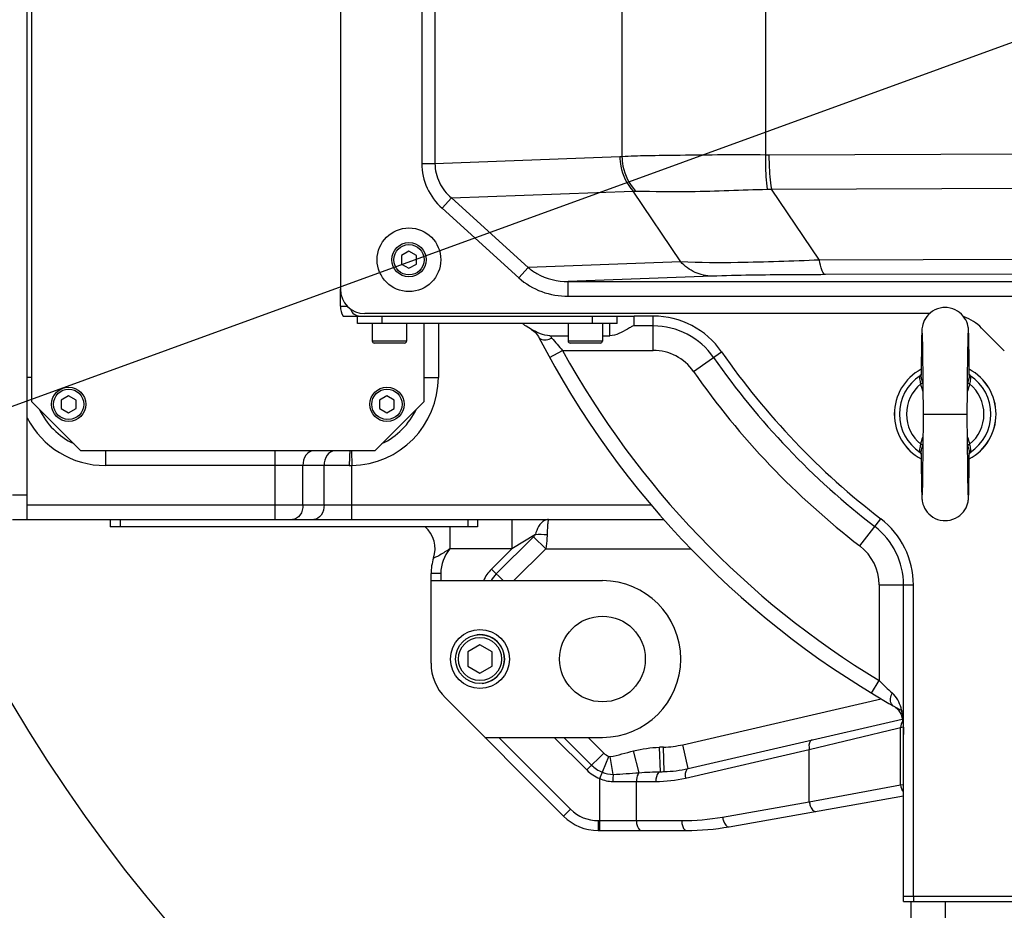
# Model space of a CAD drawing. Header units: millimetres. Extents: x 0 to 5945, y 0 to 4205.
# Tile 18 of 76: x 2822 to 3023, y 688 to 870. Entities that reach past the tile are written whole.
import ezdxf

# ---------------------------------------------------------------- set-up
doc = ezdxf.new("R2010")
doc.units = ezdxf.units.MM
doc.header["$LTSCALE"] = 326.975
doc.layers.get('0').update_dxf_attribs({"linetype": 'CONTINUOUS'})
for name, color, linetype in [('204101000019_DXF_DIMENSION', 7, 'CONTINUOUS'), ('204101000019DXF_CONTINUOUS_LINE', 7, 'CONTINUOUS'), ('304103000015DXF_CONTINUOUS_LINE', 7, 'CONTINUOUS'), ('304103000016DXF_CONTINUOUS_LINE', 7, 'CONTINUOUS'), ('304105000101DXF_CONTINUOUS_LINE', 7, 'CONTINUOUS'), ('304105000102DXF_CONTINUOUS_LINE', 7, 'CONTINUOUS'), ('304105000103DXF_CONTINUOUS_LINE', 7, 'CONTINUOUS'), ('304105000112DXF_CONTINUOUS_LINE', 7, 'CONTINUOUS'), ('304105000231DXF_CONTINUOUS_LINE', 7, 'CONTINUOUS'), ('304107000024DXF_CONTINUOUS_LINE', 7, 'CONTINUOUS'), ('304112000081DXF_CONTINUOUS_LINE', 7, 'CONTINUOUS'), ('501023000001DXF_CONTINUOUS_LINE', 7, 'CONTINUOUS'), ('501023000016DXF_CONTINUOUS_LINE', 7, 'CONTINUOUS'), ('501023000020DXF_CONTINUOUS_LINE', 7, 'CONTINUOUS'), ('501038000004DXF_CONTINUOUS_LINE', 7, 'CONTINUOUS'), ('504021000002DXF_CONTINUOUS_LINE', 7, 'CONTINUOUS'), ('604006000006DXF_CONTINUOUS_LINE', 7, 'CONTINUOUS')]:
    doc.layers.add(name, color=color, linetype=linetype)
doc.styles.get("Standard").update_dxf_attribs({"font": 'txt', "width": 0.7})
doc.dimstyles.new('DIMSTYLE_3', dxfattribs={"dimtxt": 17.5, "dimasz": 15, "dimexe": 1.5, "dimexo": 0, "dimgap": 1.75, "dimtad": 0, "dimtih": 1, "dimtoh": 1, "dimdec": 1, "dimdsep": 46, "dimtxsty": 'Standard', "dimblk": '_FILLED', "dimblk1": '_FILLED', "dimblk2": '_FILLED', "dimcen": 0.09, "dimclrt": 5, "dimazin": 2, "dimtp": 0.5, "dimtm": 0.5, "dimtfac": 1, "dimtdec": 4, "dimtofl": 0, "dimtmove": 0, "dimatfit": 3, "dimldrblk": '_FILLED', "dimfxl": 1, "dimtolj": 1, "dimarcsym": 0})

# ---------------------------------------------------------------- blocks, each defined once
blk = doc.blocks.new('*D23')
at = {"layer": '204101000019_DXF_DIMENSION', "color": 2, "linetype": 'Continuous', "transparency": 16777216}
for q in [(2788.6, 779.61), (3411.92, 889.52)]:
    blk.add_line((3090.57, 889.52), q, dxfattribs=at)
for start, end in [(290.053, 360), (200, 280.8725)]:
    blk.add_arc((3090.57, 889.52), 313.85, start, end, dxfattribs=at)
for points in [[(3405.81, 874.48), (3404.42, 889.52), (3402.32, 874.57)], [(2802.74, 768.85), (2795.65, 782.18), (2799.48, 767.57)]]:
    blk.add_solid(points, dxfattribs=at)
blk = doc.blocks.new('_FILLED')
at = {"color": 0, "linetype": 'ByBlock'}
blk.add_solid([(0, 0), (-1, 0.117), (-1, -0.117)], dxfattribs=at)

msp = doc.modelspace()

# ---------------------------------------------------------------- linework, layer by layer
at = {"layer": '204101000019DXF_CONTINUOUS_LINE', "color": 2, "linetype": 'Continuous'}
msp.add_line((3090.571, 889.52), (1736.789, 396.783), dxfattribs=at)
msp.add_circle((3090.571, 889.52), 390, dxfattribs=at)
at = {"layer": '304103000015DXF_CONTINUOUS_LINE', "color": 7, "linetype": 'Continuous'}
for p, q in [((2823.071, 768.02), (2823.071, 1011.02)), ((2823.071, 768.02), (2953.088, 768.02)), ((2905.571, 738.662), (2905.571, 756.947)), ((2905.571, 755.52), (2940.571, 755.52)), ((2908.5, 731.591), (2932.642, 707.449)), ((2958.107, 717.161), (3001.811, 727.251)), ((2916.571, 723.52), (2940.571, 723.52)), ((2966.448, 705.28), (3002.071, 711.561)), ((2939.714, 704.52), (2957.765, 704.52))]:
    msp.add_line(p, q, dxfattribs=at)
at = {"layer": '304103000015DXF_CONTINUOUS_LINE', "color": 9, "linetype": 'Continuous'}
for p, q in [((2907.071, 808.02), (2907.071, 797.02)), ((2824.071, 797.021), (2823.071, 797.021)), ((2904.071, 797.02), (2907.071, 797.02)), ((2839.071, 782.02), (2839.071, 779.02)), ((2873.758, 768.02), (2873.758, 782.02)), ((2889.333, 782.022), (2889.385, 779.023)), ((2888.883, 779.02), (2839.071, 779.02)), ((2879.415, 771.02), (2879.415, 779.02)), ((2883.728, 771.02), (2883.728, 779.02)), ((2889.385, 768.02), (2889.385, 779.023)), ((2823.071, 771.02), (2950.615, 771.02)), ((2909.386, 766.52), (2909.386, 762.02)), ((2922.059, 768.02), (2922.059, 762.02)), ((2926.513, 764.494), (2918.904, 756.886)), ((2926.877, 764.911), (2922.059, 762.02)), ((2926.513, 764.494), (2928.987, 762.02)), ((2922.059, 762.02), (2909.386, 762.02)), ((2922.059, 762.02), (2917.915, 757.875)), ((2928.988, 762.02), (2922.487, 755.52)), ((2928.988, 762.02), (2958.663, 762.02)), ((2907.571, 756.947), (2905.571, 756.947)), ((2907.571, 756.947), (2907.571, 755.52)), ((2917.915, 757.875), (2920.27, 755.52)), ((2956.982, 722.033), (2997.487, 731.384)), ((2982.825, 721.046), (3000.887, 725.424)), ((3000.887, 725.424), (3001.462, 725.564)), ((3001.462, 725.564), (3002.011, 725.69)), ((3001.462, 713.825), (3001.462, 725.564)), ((2919.4, 723.52), (2934.057, 708.863)), ((2930.714, 723.52), (2937.37, 716.863)), ((2932.693, 723.52), (2938.36, 717.853)), ((2937.642, 723.52), (2940.834, 720.327)), ((2958.107, 717.161), (2956.982, 722.033)), ((2937.37, 716.863), (2940.834, 720.327)), ((2948.067, 716.307), (2946.944, 720.775)), ((2952.412, 716.515), (2952.233, 721.502)), ((2953.176, 716.53), (2953.038, 721.528)), ((2957.557, 715.212), (2982.825, 721.046)), ((2982.825, 710.375), (2982.825, 721.046)), ((2940.016, 715.108), (2941.861, 719.647)), ((2942.784, 715.974), (2942.175, 719.608)), ((2940.016, 704.52), (2940.016, 715.108)), ((2942.673, 714.52), (2951.483, 714.52)), ((2947.516, 706.52), (2947.516, 714.52)), ((2982.825, 710.375), (3001.462, 713.825)), ((3001.462, 713.825), (3002.071, 713.933)), ((2965.101, 707.249), (2982.825, 710.375)), ((2934.057, 708.863), (2932.642, 707.449)), ((2939.714, 706.52), (2939.714, 704.52)), ((2939.714, 706.52), (2956.765, 706.52))]:
    msp.add_line(p, q, dxfattribs=at)
msp.add_lwpolyline([(2941.861, 719.647), (2941.962, 719.615), (2942.061, 719.601), (2942.175, 719.608)], dxfattribs=at)
at = {"layer": '304103000015DXF_CONTINUOUS_LINE', "color": 7, "linetype": 'Continuous'}
msp.add_circle((2940.571, 739.52), 8.75, dxfattribs=at)
at = {"layer": '304103000015DXF_CONTINUOUS_LINE', "color": 9, "linetype": 'Continuous'}
for centre, radius, start, end in [((2889.071, 797.02), 18, 270.99862, 360), ((2839.071, 797.02), 18, 207.26366, 270), ((2888.883, 825.09), 46.07, 269.99995, 270.6242), ((2915.571, 756.947), 8, 140.63939, 180), ((2923.571, 752.219), 8, 135, 155.62611), ((2923.571, 752.219), 6.6, 135, 149.98627), ((2952.483, 741.52), 20, 271.58907, 283), ((2943.027, 722.52), 3.101, 225, 247.90921), ((2955.796, 621.871), 99.695, 91.58575, 92.04817), ((2943.027, 722.52), 6.6, 225, 247.89071), ((2943.027, 722.52), 8, 225, 247.89141), ((2951.927, 761.615), 45.102, 270.61614, 271.58762), ((2951.473, 741.607), 27.086, 270.02083, 282.97917), ((2939.714, 714.52), 8, 225, 270), ((2956.758, 754.611), 48.091, 270.00949, 279.99051)]:
    msp.add_arc(centre, radius, start, end, dxfattribs=at)
at = {"layer": '304103000015DXF_CONTINUOUS_LINE', "color": 7, "linetype": 'Continuous'}
for centre, radius, start, end in [((2839.071, 797.02), 15, 205.57201, 244.42831), ((2889.071, 797.02), 15, 295.57201, 334.42831), ((2900.397, 762.02), 6, 341.51195, 49.1879), ((2915.571, 756.947), 10, 161.51239, 180), ((2940.571, 739.52), 16, 270, 90), ((2915.571, 738.662), 10, 180, 225), ((2952.483, 741.52), 25, 271.58907, 282.99999), ((2939.714, 714.52), 10, 225, 270), ((2957.765, 754.52), 50, 270, 280)]:
    msp.add_arc(centre, radius, start, end, dxfattribs=at)
at = {"layer": '304103000015DXF_CONTINUOUS_LINE', "color": 9, "linetype": 'Continuous'}
for points, knots in [([(2881.536, 782.02), (2880.956, 782.02), (2879.695, 781.127), (2879.415, 779.757), (2879.415, 779.02)], [0, 0, 0, 0, 0.4402325, 1, 1, 1, 1]), ([(2885.85, 782.02), (2885.27, 782.02), (2884.009, 781.127), (2883.728, 779.757), (2883.728, 779.02)], [0, 0, 0, 0, 0.4402325, 1, 1, 1, 1]), ([(2888.999, 781.792), (2888.977, 781.642), (2888.896, 780.719), (2888.883, 779.793), (2888.883, 779.02)], [0, 0, 0, 0, 0.164047, 1, 1, 1, 1]), ([(2889.071, 782.02), (2889.049, 782.02), (2889.022, 781.911), (2889.008, 781.849), (2888.999, 781.792)], [0, 0, 0, 0, 0.2821273, 1, 1, 1, 1]), ([(2879.415, 771.02), (2879.415, 770.283), (2879.134, 768.913), (2877.873, 768.02), (2877.293, 768.02)], [0, 0, 0, 0, 0.5597675, 1, 1, 1, 1]), ([(2883.728, 771.02), (2883.728, 770.283), (2883.448, 768.913), (2882.186, 768.02), (2881.607, 768.02)], [0, 0, 0, 0, 0.5597675, 1, 1, 1, 1]), ([(2929.543, 768.02), (2929.272, 768.019), (2927.852, 767.567), (2927.197, 766.017), (2926.877, 764.911)], [0, 0, 0, 0, 0.1900484, 1, 1, 1, 1]), ([(2929.543, 768.02), (2929.467, 768.018), (2929.472, 767.594), (2929.36, 767.114), (2929.333, 766.076), (2929.298, 765.34), (2929.286, 764.911)], [0, 0, 0, 0, 0.0721955, 0.2724335, 0.5890124, 1, 1, 1, 1]), ([(2929.286, 764.911), (2929.28, 764.683), (2929.231, 763.714), (2929.108, 762.751), (2928.987, 762.02)], [0, 0, 0, 0, 0.2359124, 1, 1, 1, 1]), ([(2909.386, 762.02), (2908.728, 761.582), (2907.894, 761.005), (2906.611, 760.298), (2906.333, 760.247), (2906.067, 760.085), (2906.087, 760.118)], [0, 0, 0, 0, 0.6213105, 0.8854156, 0.96961, 1, 1, 1, 1]), ([(2983.375, 722.995), (2983.254, 722.967), (2982.654, 722.49), (2982.725, 721.623), (2982.825, 721.046)], [0, 0, 0, 0, 0.175089, 1, 1, 1, 1]), ([(2942.784, 715.974), (2942.765, 715.872), (2942.694, 715.391), (2942.673, 714.903), (2942.673, 714.52)], [0, 0, 0, 0, 0.2131351, 1, 1, 1, 1]), ([(2948.067, 716.307), (2947.976, 716.216), (2947.617, 715.686), (2947.516, 715.023), (2947.516, 714.52)], [0, 0, 0, 0, 0.2036955, 1, 1, 1, 1]), ([(2952.412, 716.515), (2952.277, 716.496), (2951.589, 716.053), (2951.483, 715.151), (2951.483, 714.52)], [0, 0, 0, 0, 0.1772925, 1, 1, 1, 1]), ([(2958.107, 717.161), (2957.985, 717.133), (2957.386, 716.656), (2957.457, 715.79), (2957.557, 715.212)], [0, 0, 0, 0, 0.175089, 1, 1, 1, 1]), ([(2982.825, 710.375), (2982.861, 710.104), (2983.017, 709.364), (2983.631, 708.31), (2984.172, 708.405)], [0, 0, 0, 0, 0.331807, 1, 1, 1, 1]), ([(2947.516, 706.52), (2947.516, 706.264), (2947.566, 705.552), (2948.002, 704.52), (2948.516, 704.52)], [0, 0, 0, 0, 0.3327926, 1, 1, 1, 1]), ([(2956.765, 706.52), (2956.765, 706.264), (2956.816, 705.552), (2957.251, 704.52), (2957.765, 704.52)], [0, 0, 0, 0, 0.3327926, 1, 1, 1, 1]), ([(2965.101, 707.249), (2965.136, 706.979), (2965.293, 706.239), (2965.907, 705.184), (2966.448, 705.28)], [0, 0, 0, 0, 0.331807, 1, 1, 1, 1])]:
    msp.add_open_spline(points, degree=3, knots=knots, dxfattribs=at)
for points in [[(2926.877, 764.911), (2926.776, 764.757), (2926.645, 764.623), (2926.51, 764.498)], [(2926.877, 764.911), (2927.672, 765.026), (2928.489, 765.012), (2929.286, 764.911)], [(3001.875, 726.822), (3001.605, 726.472), (3001.455, 726.005), (3001.462, 725.564)], [(2942.175, 719.608), (2943.789, 719.879), (2945.357, 720.376), (2946.944, 720.775)], [(2946.944, 720.775), (2948.67, 721.208), (2950.455, 721.439), (2952.233, 721.502)], [(2940.543, 716.405), (2941.248, 716.119), (2942.023, 715.968), (2942.784, 715.974)], [(2942.784, 715.974), (2944.547, 716.042), (2946.308, 716.173), (2948.067, 716.307)], [(2948.067, 716.307), (2949.512, 716.433), (2950.962, 716.497), (2952.412, 716.515)], [(2940.016, 715.108), (2940.84, 714.729), (2941.766, 714.52), (2942.673, 714.52)], [(3001.462, 713.825), (3001.468, 713.312), (3001.692, 712.769), (3002.053, 712.405)]]:
    msp.add_open_spline(points, degree=3, dxfattribs=at)
at = {"layer": '304103000016DXF_CONTINUOUS_LINE', "color": 7, "linetype": 'Continuous'}
for p, q in [((2887.071, 811.52), (2887.071, 815.02)), ((2887.607, 809.52), (2947.071, 809.52)), ((2947.071, 807.52), (2947.071, 809.52)), ((2926.093, 806.816), (2924.982, 807.49)), ((2950.961, 807.52), (2947.071, 807.52)), ((2927.601, 805.182), (2927.599, 805.185)), ((2929.82, 805.52), (2933.571, 805.52)), ((2940.571, 805.52), (2942.071, 805.52)), ((3002.071, 691.02), (3002.071, 754.658)), ((2999.906, 729.983), (2999.905, 729.984)), ((3036.929, 691.02), (3002.071, 691.02))]:
    msp.add_line(p, q, dxfattribs=at)
at = {"layer": '304103000016DXF_CONTINUOUS_LINE', "color": 9, "linetype": 'Continuous'}
for p, q in [((2887.071, 811.52), (2888.587, 811.52)), ((2950.961, 809.52), (2947.071, 809.52)), ((2950.961, 802.52), (2950.961, 809.52)), ((2942.071, 805.52), (2942.071, 808.02)), ((2929.793, 801.074), (2932.422, 802.52)), ((2932.422, 802.52), (2950.961, 802.52)), ((2959.174, 798.226), (2964.922, 802.22)), ((2993.16, 762.591), (2997.421, 768.144)), ((2997.071, 754.658), (2997.072, 735.124)), ((2997.071, 754.658), (3004.071, 754.658)), ((3004.071, 691.02), (3004.071, 754.658)), ((2995.517, 732.558), (2997.071, 735.125))]:
    msp.add_line(p, q, dxfattribs=at)
at = {"layer": '304103000016DXF_CONTINUOUS_LINE', "color": 7, "linetype": 'Continuous'}
for points in [[(2926.093, 806.816), (2926.86, 806.235), (2927.504, 805.361), (2927.599, 805.185)], [(2999.906, 729.984), (3000.193, 729.808), (3001.008, 729.098), (3001.548, 728.205), (3001.901, 726.926), (3002.056, 725.182), (3002.071, 724.121)]]:
    msp.add_lwpolyline(points, dxfattribs=at)
for centre, radius, start, end in [((2891.071, 811.52), 4, 180, 210), ((2918.384, 797.708), 11.799, 56.00311, 61.1479), ((2950.961, 792.52), 15, 34.79126, 90), ((3090.571, 889.52), 183.5, 207.36177, 241.15405), ((3090.571, 889.52), 155, 214.79126, 232.49551), ((2987.071, 754.658), 15, 0, 52.49551)]:
    msp.add_arc(centre, radius, start, end, dxfattribs=at)
at = {"layer": '304103000016DXF_CONTINUOUS_LINE', "color": 9, "linetype": 'Continuous'}
for centre, radius, start, end in [((2891.071, 811.52), 2, 196.30432, 269.9659), ((2950.961, 792.52), 17, 34.79126, 90), ((2926.225, 801.7), 5.245, 39.62906, 46.73931), ((3014.961, 875.191), 109.971, 219.63171, 221.36201), ((3090.571, 889.52), 180.5, 208.81564, 238.80151), ((2950.961, 792.52), 10, 34.79126, 90), ((3090.571, 889.52), 153, 214.79126, 232.49551), ((3090.571, 889.52), 160, 214.79126, 232.49551), ((2987.071, 754.658), 17, 0, 52.49551), ((2987.071, 754.658), 10, 0, 52.49551), ((3078.105, 818.735), 116.435, 225.89661, 227.71731)]:
    msp.add_arc(centre, radius, start, end, dxfattribs=at)
at = {"layer": '304103000016DXF_CONTINUOUS_LINE', "color": 7, "linetype": 'Continuous'}
for points in [[(2929.82, 805.52), (2928.505, 805.52), (2927.247, 806.184), (2926.093, 806.816)], [(2946.97, 807.52), (2946.794, 807.52), (2946.632, 807.412), (2946.476, 807.33)]]:
    msp.add_open_spline(points, degree=3, dxfattribs=at)
msp.add_open_spline([(2946.476, 807.33), (2946.206, 807.188), (2944.855, 806.374), (2943.357, 805.52), (2942.071, 805.52)], degree=3, knots=[0, 0, 0, 0, 0.1917381, 1, 1, 1, 1], dxfattribs=at)
at = {"layer": '304103000016DXF_CONTINUOUS_LINE', "color": 9, "linetype": 'Continuous'}
for points, knots in [([(2927.601, 805.182), (2927.675, 805.039), (2928.467, 804.426), (2929.545, 804.768), (2930.265, 805.046)], [0, 0, 0, 0, 0.1725022, 1, 1, 1, 1]), ([(2999.905, 729.984), (2999.763, 730.065), (2999.165, 730.836), (2999.489, 731.897), (2999.769, 732.592)], [0, 0, 0, 0, 0.1794951, 1, 1, 1, 1]), ([(3002.071, 724.111), (3002.071, 724.585), (3002.056, 726.4), (3001.918, 728.242), (3001.552, 729.536)], [0, 0, 0, 0, 0.2606513, 1, 1, 1, 1])]:
    msp.add_open_spline(points, degree=3, knots=knots, dxfattribs=at)
msp.add_open_spline([(3001.552, 729.536), (3001.231, 730.671), (3000.641, 731.798), (2999.769, 732.592)], degree=3, dxfattribs=at)
at = {"layer": '304105000101DXF_CONTINUOUS_LINE', "color": 7, "linetype": 'Continuous'}
for p, q in [((3061.658, 691.02), (3002.071, 691.02)), ((3002.071, 690.02), (3002.071, 691.02)), ((3002.071, 690.02), (3180.525, 690.02))]:
    msp.add_line(p, q, dxfattribs=at)
at = {"layer": '304105000101DXF_CONTINUOUS_LINE', "color": 9, "linetype": 'Continuous'}
msp.add_line((3004.071, 691.02), (3004.071, 690.02), dxfattribs=at)
at = {"layer": '304105000102DXF_CONTINUOUS_LINE', "color": 7, "linetype": 'Continuous'}
msp.add_circle((2901.071, 821.02), 6.5, dxfattribs=at)
at = {"layer": '304105000103DXF_CONTINUOUS_LINE', "color": 7, "linetype": 'Continuous'}
for p, q in [((2823.071, 773.02), (2823.071, 788.774)), ((2820.071, 773.02), (2823.071, 773.02)), ((2820.071, 768.02), (2823.071, 768.02))]:
    msp.add_line(p, q, dxfattribs=at)
at = {"layer": '304105000112DXF_CONTINUOUS_LINE', "color": 7, "linetype": 'Continuous'}
for p, q in [((2824.071, 792.02), (2824.071, 987.02)), ((2904.071, 808.02), (2904.071, 792.02)), ((2834.071, 782.02), (2824.071, 792.02)), ((2904.071, 792.02), (2894.071, 782.02)), ((2894.071, 782.02), (2834.071, 782.02))]:
    msp.add_line(p, q, dxfattribs=at)
at = {"layer": '304105000231DXF_CONTINUOUS_LINE', "color": 7, "linetype": 'Continuous'}
for p, q in [((2890.571, 808.02), (2890.571, 809.52)), ((2895.571, 808.02), (2895.571, 809.52)), ((2938.571, 808.02), (2938.571, 809.52)), ((2943.571, 808.02), (2943.571, 809.52)), ((2943.571, 808.02), (2890.571, 808.02))]:
    msp.add_line(p, q, dxfattribs=at)
at = {"layer": '304107000024DXF_CONTINUOUS_LINE', "color": 7, "linetype": 'Continuous'}
for p, q in [((2887.071, 964.7), (2887.071, 815.02)), ((3007.37, 810.02), (2892.071, 810.02)), ((3022.642, 802.449), (3018, 807.091))]:
    msp.add_line(p, q, dxfattribs=at)
at = {"layer": '304107000024DXF_CONTINUOUS_LINE', "color": 9, "linetype": 'Continuous'}
for p, q in [((2903.66, 941.366), (2903.66, 840.674)), ((2906.379, 941.366), (2906.379, 840.674)), ((2944.555, 939.925), (2944.555, 842.116)), ((2973.863, 939.569), (2973.863, 842.471)), ((2974.576, 842.466), (3031.348, 842.641)), ((2903.66, 840.674), (2906.379, 840.674)), ((2906.379, 840.674), (2944.147, 842.088)), ((2909.74, 833.655), (2946.825, 835.044)), ((2956.566, 820.626), (2946.825, 835.044)), ((2975.095, 835.456), (3033.874, 835.637)), ((2984.882, 820.971), (2975.095, 835.456)), ((2907.824, 831.542), (2909.74, 833.655)), ((2909.74, 833.655), (2925.401, 819.46)), ((2907.824, 831.542), (2923.485, 817.346)), ((2956.566, 820.626), (2925.401, 819.46)), ((3056.409, 821.19), (2984.882, 820.971)), ((2923.485, 817.346), (2925.401, 819.46)), ((2933.559, 813.572), (2933.559, 816.572)), ((2962.951, 817.672), (2933.56, 816.572)), ((2933.56, 816.572), (3036.879, 816.572)), ((3062.524, 818.218), (2986.099, 817.983)), ((2933.559, 813.572), (3036.879, 813.572))]:
    msp.add_line(p, q, dxfattribs=at)
for centre, radius, start, end in [((2943.9, 848.66), 6.577, 272.15279, 275.71781), ((2974.469, 877.313), 34.847, 269.00344, 270.17519), ((2947.423, 844.99), 9.964, 266.55791, 269.63434), ((2973.052, 879.367), 43.959, 271.55948, 272.66408)]:
    msp.add_arc(centre, radius, start, end, dxfattribs=at)
at = {"layer": '304107000024DXF_CONTINUOUS_LINE', "color": 7, "linetype": 'Continuous'}
for centre, radius, start, end in [((2892.071, 815.02), 5, 180, 270), ((3010.929, 800.02), 10, 45, 69.46456)]:
    msp.add_arc(centre, radius, start, end, dxfattribs=at)
at = {"layer": '304107000024DXF_CONTINUOUS_LINE', "color": 9, "linetype": 'Continuous'}
for points, knots in [([(2944.555, 842.116), (2946.237, 842.242), (2950.208, 842.328), (2959.976, 842.45), (2968.062, 842.547), (2973.863, 842.471)], [0, 0, 0, 0, 0.1726235, 0.4061713, 1, 1, 1, 1]), ([(2903.66, 840.674), (2903.66, 838.965), (2904.432, 835.504), (2906.556, 832.691), (2907.824, 831.542)], [0, 0, 0, 0, 0.4997258, 1, 1, 1, 1]), ([(2906.379, 840.674), (2906.376, 839.346), (2907.016, 836.655), (2908.733, 834.521), (2909.74, 833.655)], [0, 0, 0, 0, 0.4999657, 1, 1, 1, 1]), ([(2944.147, 842.088), (2944.151, 841.438), (2944.387, 838.902), (2945.554, 836.446), (2946.825, 835.044)], [0, 0, 0, 0, 0.2555883, 1, 1, 1, 1]), ([(2944.556, 842.116), (2944.568, 841.46), (2944.837, 838.896), (2946.053, 836.428), (2947.36, 835.026)], [0, 0, 0, 0, 0.2550322, 1, 1, 1, 1]), ([(2973.862, 842.471), (2973.851, 841.824), (2973.854, 839.471), (2973.985, 837.111), (2974.248, 835.425)], [0, 0, 0, 0, 0.275015, 1, 1, 1, 1]), ([(2974.576, 842.466), (2974.578, 841.823), (2974.627, 839.48), (2974.804, 837.132), (2975.095, 835.456)], [0, 0, 0, 0, 0.2743667, 1, 1, 1, 1]), ([(2947.36, 835.026), (2951.089, 835.002), (2960.056, 834.851), (2969.014, 835.282), (2974.248, 835.425)], [0, 0, 0, 0, 0.416008, 1, 1, 1, 1]), ([(2984.882, 820.971), (2979.343, 820.713), (2969.909, 820.394), (2960.456, 820.392), (2956.566, 820.626)], [0, 0, 0, 0, 0.5872237, 1, 1, 1, 1]), ([(2962.951, 817.672), (2961.771, 817.681), (2959.353, 818.235), (2957.383, 819.725), (2956.566, 820.626)], [0, 0, 0, 0, 0.4924388, 1, 1, 1, 1]), ([(2986.099, 817.983), (2985.753, 818.017), (2985.205, 819.295), (2985.01, 820.232), (2984.882, 820.971)], [0, 0, 0, 0, 0.3168215, 1, 1, 1, 1]), ([(2925.401, 819.46), (2925.959, 818.98), (2928.364, 817.3), (2931.375, 816.567), (2933.56, 816.572)], [0, 0, 0, 0, 0.252028, 1, 1, 1, 1]), ([(2923.485, 817.346), (2924.835, 816.122), (2928.058, 814.207), (2931.735, 813.572), (2933.559, 813.572)], [0, 0, 0, 0, 0.4996963, 1, 1, 1, 1]), ([(2986.099, 817.983), (2983.673, 817.975), (2975.957, 817.93), (2968.238, 817.87), (2962.951, 817.672)], [0, 0, 0, 0, 0.3144292, 1, 1, 1, 1])]:
    msp.add_open_spline(points, degree=3, knots=knots, dxfattribs=at)
at = {"layer": '304112000081DXF_CONTINUOUS_LINE', "color": 7, "linetype": 'Continuous'}
for p, q in [((2840.071, 768.02), (2840.071, 766.52)), ((2915.071, 766.52), (2840.071, 766.52)), ((2915.071, 768.02), (2915.071, 766.52))]:
    msp.add_line(p, q, dxfattribs=at)
at = {"layer": '304112000081DXF_CONTINUOUS_LINE', "color": 9, "linetype": 'Continuous'}
for p, q in [((2842.071, 768.02), (2842.071, 766.52)), ((2913.071, 768.02), (2913.071, 766.52))]:
    msp.add_line(p, q, dxfattribs=at)
at = {"layer": '501023000001DXF_CONTINUOUS_LINE', "color": 7, "linetype": 'Continuous'}
for p, q in [((2915.571, 742.407), (2913.071, 740.964)), ((2918.071, 740.964), (2915.571, 742.407)), ((2913.071, 740.964), (2913.071, 738.077)), ((2918.071, 738.077), (2918.071, 740.964)), ((2913.071, 738.077), (2915.571, 736.633)), ((2915.571, 736.633), (2918.071, 738.077))]:
    msp.add_line(p, q, dxfattribs=at)
msp.add_circle((2915.571, 739.52), 5, dxfattribs=at)
at = {"layer": '501023000001DXF_CONTINUOUS_LINE', "color": 9, "linetype": 'Continuous'}
msp.add_circle((2915.571, 739.52), 4.4, dxfattribs=at)
at = {"layer": '501023000016DXF_CONTINUOUS_LINE', "color": 7, "linetype": 'Continuous'}
for p, q in [((2901.071, 822.752), (2899.571, 821.886)), ((2902.571, 821.886), (2901.071, 822.752)), ((2899.571, 821.886), (2899.571, 820.154)), ((2902.571, 820.154), (2902.571, 821.886)), ((2899.571, 820.154), (2901.071, 819.288)), ((2901.071, 819.288), (2902.571, 820.154)), ((2893.571, 808.02), (2893.571, 804.42)), ((2900.571, 808.02), (2900.571, 804.42)), ((2933.571, 808.02), (2933.571, 804.42)), ((2940.571, 808.02), (2940.571, 804.42)), ((2900.171, 804.02), (2893.971, 804.02)), ((2940.171, 804.02), (2933.971, 804.02)), ((2831.571, 793.252), (2830.071, 792.386)), ((2830.071, 792.386), (2830.071, 790.654)), ((2833.071, 792.386), (2831.571, 793.252)), ((2833.071, 790.654), (2833.071, 792.386)), ((2896.571, 793.252), (2895.071, 792.386)), ((2895.071, 792.386), (2895.071, 790.654)), ((2898.071, 792.386), (2896.571, 793.252)), ((2898.071, 790.654), (2898.071, 792.386)), ((2830.071, 790.654), (2831.571, 789.788)), ((2831.571, 789.788), (2833.071, 790.654)), ((2895.071, 790.654), (2896.571, 789.788)), ((2896.571, 789.788), (2898.071, 790.654))]:
    msp.add_line(p, q, dxfattribs=at)
at = {"layer": '501023000016DXF_CONTINUOUS_LINE', "color": 9, "linetype": 'Continuous'}
for p, q in [((2900.571, 804.42), (2893.571, 804.42)), ((2940.571, 804.42), (2933.571, 804.42))]:
    msp.add_line(p, q, dxfattribs=at)
at = {"layer": '501023000016DXF_CONTINUOUS_LINE', "color": 7, "linetype": 'Continuous'}
for centre in [(2901.071, 821.02), (2831.571, 791.52), (2896.571, 791.52)]:
    msp.add_circle(centre, 3.5, dxfattribs=at)
at = {"layer": '501023000016DXF_CONTINUOUS_LINE', "color": 9, "linetype": 'Continuous'}
for centre in [(2901.071, 821.02), (2831.571, 791.52), (2896.571, 791.52)]:
    msp.add_circle(centre, 3.1, dxfattribs=at)
at = {"layer": '501023000016DXF_CONTINUOUS_LINE', "color": 7, "linetype": 'Continuous'}
for centre, start, end in [((2893.971, 804.42), 180, 270), ((2900.171, 804.42), 270, 360), ((2933.971, 804.42), 180, 270), ((2940.171, 804.42), 270, 360)]:
    msp.add_arc(centre, 0.4, start, end, dxfattribs=at)
at = {"layer": '501023000020DXF_CONTINUOUS_LINE', "color": 7, "linetype": 'Continuous'}
for p, q in [((3003.571, 690.02), (3003.571, 686.42)), ((3010.571, 690.02), (3010.571, 686.42))]:
    msp.add_line(p, q, dxfattribs=at)
at = {"layer": '501038000004DXF_CONTINUOUS_LINE', "color": 7, "linetype": 'Continuous'}
for p, q in [((3005.865, 805.809), (3005.874, 805.535)), ((3005.874, 805.535), (3005.884, 805.155)), ((3005.884, 805.155), (3005.896, 804.653)), ((3005.896, 804.653), (3005.908, 804.022)), ((3015.228, 803.647), (3015.24, 804.294)), ((3015.24, 804.294), (3015.251, 804.841)), ((3015.251, 804.841), (3015.262, 805.287)), ((3015.262, 805.287), (3015.272, 805.634)), ((3015.372, 805.73), (3015.366, 805.933)), ((3015.384, 805.254), (3015.372, 805.73)), ((3015.397, 804.677), (3015.384, 805.254)), ((3015.41, 803.993), (3015.397, 804.677)), ((3005.719, 803.129), (3005.702, 801.975)), ((3005.735, 804.083), (3005.719, 803.129)), ((3005.908, 804.022), (3005.921, 803.251)), ((3005.921, 803.251), (3005.935, 802.331)), ((3005.935, 802.331), (3005.95, 801.253)), ((3015.204, 802.052), (3015.216, 802.9)), ((3015.216, 802.9), (3015.228, 803.647)), ((3015.423, 803.201), (3015.41, 803.993)), ((3015.436, 802.295), (3015.423, 803.201)), ((3015.45, 801.275), (3015.436, 802.295)), ((3005.684, 800.605), (3005.666, 799.01)), ((3005.702, 801.975), (3005.684, 800.605)), ((3005.95, 801.253), (3005.965, 800.01)), ((3015.178, 800.054), (3015.191, 801.103)), ((3015.191, 801.103), (3015.204, 802.052)), ((3015.471, 799.531), (3015.45, 801.275)), ((3005.666, 799.01), (3005.649, 797.492)), ((3005.965, 800.01), (3005.982, 798.601)), ((3005.982, 798.601), (3005.999, 797.029)), ((3015.137, 796.326), (3015.158, 798.295)), ((3015.158, 798.295), (3015.178, 800.054)), ((3015.494, 797.492), (3015.471, 799.531)), ((3015.115, 794.166), (3015.137, 796.326)), ((3006.034, 793.444), (3006.053, 791.466)), ((3015.086, 791.041), (3015.101, 792.634)), ((3015.101, 792.634), (3015.115, 794.166)), ((3006.053, 791.466), (3006.071, 789.52)), ((3015.09, 787.566), (3015.071, 789.52)), ((3006.042, 786.404), (3006.027, 784.871)), ((3006.057, 787.999), (3006.042, 786.404)), ((3015.109, 785.581), (3015.09, 787.566)), ((3006.027, 784.871), (3006.006, 782.711)), ((3006.006, 782.711), (3005.985, 780.741)), ((3005.649, 781.548), (3005.649, 781.549)), ((3005.649, 781.549), (3005.671, 779.514)), ((3005.985, 780.741), (3005.965, 778.982)), ((3015.161, 780.411), (3015.145, 781.985)), ((3015.178, 778.999), (3015.161, 780.411)), ((3015.477, 780.029), (3015.494, 781.549)), ((3005.671, 779.514), (3005.693, 777.77)), ((3005.965, 778.982), (3005.952, 777.932)), ((3015.193, 777.756), (3015.178, 778.999)), ((3015.441, 777.064), (3015.458, 778.434)), ((3015.458, 778.434), (3015.477, 780.029)), ((3005.693, 777.77), (3005.706, 776.75)), ((3005.706, 776.75), (3005.72, 775.844)), ((3005.927, 776.136), (3005.915, 775.389)), ((3005.939, 776.983), (3005.927, 776.136)), ((3005.952, 777.932), (3005.939, 776.983)), ((3015.208, 776.678), (3015.193, 777.756)), ((3015.222, 775.76), (3015.208, 776.678)), ((3015.424, 775.91), (3015.441, 777.064)), ((3005.72, 775.844), (3005.733, 775.051)), ((3005.733, 775.051), (3005.746, 774.368)), ((3005.746, 774.368), (3005.758, 773.79)), ((3005.892, 774.196), (3005.881, 773.75)), ((3005.903, 774.743), (3005.892, 774.196)), ((3005.915, 775.389), (3005.903, 774.743)), ((3015.235, 774.992), (3015.222, 775.76)), ((3015.247, 774.363), (3015.235, 774.992)), ((3015.259, 773.866), (3015.247, 774.363)), ((3015.408, 774.956), (3015.424, 775.91)), ((3005.758, 773.79), (3005.771, 773.314)), ((3005.771, 773.314), (3005.777, 773.111)), ((3015.269, 773.489), (3015.259, 773.866)), ((3015.278, 773.22), (3015.269, 773.489))]:
    msp.add_line(p, q, dxfattribs=at)
at = {"layer": '501038000004DXF_CONTINUOUS_LINE', "color": 9, "linetype": 'Continuous'}
for p, q in [((3015.542, 797.607), (3015.544, 797.605)), ((3015.544, 797.605), (3015.545, 797.603)), ((3006.071, 789.52), (3015.071, 789.52)), ((3005.599, 781.435), (3005.597, 781.437)), ((3005.6, 781.433), (3005.599, 781.435))]:
    msp.add_line(p, q, dxfattribs=at)
at = {"layer": '501038000004DXF_CONTINUOUS_LINE', "color": 7, "linetype": 'Continuous'}
for points in [[(3010.571, 811.271), (3010.11, 811.248), (3009.538, 811.157), (3008.988, 810.999), (3008.468, 810.779), (3007.986, 810.505), (3007.547, 810.184), (3007.157, 809.823), (3006.819, 809.434), (3006.536, 809.028), (3006.308, 808.617), (3006.13, 808.21), (3006, 807.817), (3005.912, 807.459), (3005.86, 807.162), (3005.833, 806.943), (3005.817, 806.772), (3005.807, 806.624), (3005.799, 806.478), (3005.791, 806.321), (3005.784, 806.147), (3005.777, 805.951)], [(3015.366, 805.933), (3015.36, 806.115), (3015.353, 806.279), (3015.347, 806.428), (3015.339, 806.567), (3015.331, 806.703), (3015.319, 806.852), (3015.3, 807.031), (3015.266, 807.27), (3015.204, 807.583), (3015.104, 807.946), (3014.963, 808.335), (3014.776, 808.733), (3014.539, 809.133), (3014.251, 809.525), (3013.911, 809.899), (3013.522, 810.243), (3013.088, 810.549), (3012.613, 810.809), (3012.103, 811.017), (3011.565, 811.165), (3011.007, 811.251), (3010.571, 811.271)], [(3005.777, 805.951), (3005.771, 805.726), (3005.764, 805.471), (3005.757, 805.183), (3005.75, 804.857), (3005.735, 804.083)], [(3005.855, 806.033), (3005.855, 806.038), (3005.855, 806.027), (3005.858, 805.982), (3005.861, 805.909), (3005.865, 805.809)], [(3015.272, 805.634), (3015.281, 805.879), (3015.284, 805.963), (3015.287, 806.017), (3015.288, 806.029)], [(3005.999, 797.029), (3006.025, 794.391), (3006.034, 793.444)], [(3015.071, 789.52), (3015.078, 790.225), (3015.086, 791.041)], [(3006.071, 789.52), (3006.065, 788.815), (3006.057, 787.999)], [(3015.145, 781.985), (3015.118, 784.631), (3015.109, 785.581)], [(3015.365, 773.088), (3015.372, 773.313), (3015.379, 773.568), (3015.386, 773.856), (3015.393, 774.182), (3015.408, 774.956)], [(3005.777, 773.111), (3005.783, 772.928), (3005.789, 772.764), (3005.796, 772.615), (3005.803, 772.476), (3005.812, 772.339), (3005.824, 772.191), (3005.842, 772.013), (3005.876, 771.775), (3005.937, 771.464), (3006.036, 771.101), (3006.177, 770.713), (3006.363, 770.315), (3006.599, 769.915), (3006.886, 769.522), (3007.225, 769.148), (3007.613, 768.803), (3008.047, 768.496), (3008.521, 768.235), (3009.03, 768.027), (3009.568, 767.877), (3010.125, 767.791), (3010.571, 767.77)], [(3005.881, 773.75), (3005.871, 773.404), (3005.866, 773.269), (3005.862, 773.159), (3005.858, 773.076), (3005.856, 773.022), (3005.855, 773.011)], [(3010.571, 767.77), (3011.022, 767.791), (3011.594, 767.881), (3012.145, 768.038), (3012.666, 768.256), (3013.148, 768.529), (3013.588, 768.85), (3013.979, 769.21), (3014.317, 769.598), (3014.601, 770.003), (3014.831, 770.414), (3015.009, 770.821), (3015.141, 771.214), (3015.229, 771.574), (3015.282, 771.873), (3015.31, 772.094), (3015.325, 772.266), (3015.336, 772.414), (3015.344, 772.561), (3015.351, 772.718), (3015.358, 772.892), (3015.365, 773.088)], [(3015.288, 773.011), (3015.288, 773.003), (3015.288, 773.01), (3015.286, 773.052), (3015.282, 773.122), (3015.278, 773.22)]]:
    msp.add_lwpolyline(points, dxfattribs=at)
for start, end in [(118.26217, 241.73771), (298.26216, 61.73771)]:
    msp.add_arc((3010.571, 789.52), 10.39, start, end, dxfattribs=at)
at = {"layer": '501038000004DXF_CONTINUOUS_LINE', "color": 9, "linetype": 'Continuous'}
for centre, radius, start, end in [((3010.571, 789.52), 10.38, 118.25132, 241.74942), ((3010.571, 789.52), 10.38, 298.25132, 61.74943), ((3010.571, 789.52), 9.342, 123.20092, 236.79907), ((3006.951, 796.68), 1.638, 146.51342, 148.23128), ((3007.072, 796.6), 1.784, 145.60568, 146.52455), ((3007.234, 796.488), 1.98, 143.27467, 145.58163), ((3013.902, 796.484), 1.988, 34.41065, 36.88472), ((3014.14, 796.647), 1.699, 32.15204, 34.2382), ((3010.571, 789.52), 9.342, 303.20092, 56.79907), ((3010.571, 789.52), 7.911, 129.06783, 230.93218), ((3020.576, 799.052), 14.958, 192.42313, 193.16541), ((3000.608, 799.044), 14.915, 346.86443, 347.5754), ((3010.571, 789.52), 7.911, 309.06782, 50.93217), ((3020.5, 780.004), 14.88, 166.88531, 167.57482), ((3000.642, 780.004), 14.88, 12.42519, 13.11457), ((3007.002, 782.394), 1.699, 212.15308, 214.23847), ((3007.241, 782.557), 1.988, 214.41085, 216.88344), ((3013.909, 782.552), 1.98, 323.27443, 325.582), ((3014.071, 782.44), 1.783, 325.60602, 326.52912), ((3014.192, 782.36), 1.638, 326.51811, 328.23141)]:
    msp.add_arc(centre, radius, start, end, dxfattribs=at)
for points, knots in [([(3005.586, 795.662), (3005.534, 796.006), (3005.431, 796.472), (3005.387, 797.034), (3005.417, 797.256), (3005.456, 797.337)], [0, 0, 0, 0, 0.6153505, 0.8417314, 1, 1, 1, 1]), ([(3005.456, 797.337), (3005.462, 797.353), (3005.49, 797.424), (3005.527, 797.492), (3005.558, 797.542)], [0, 0, 0, 0, 0.2249207, 1, 1, 1, 1]), ([(3005.969, 795.834), (3005.899, 796.153), (3005.762, 796.696), (3005.647, 797.254), (3005.649, 797.492)], [0, 0, 0, 0, 0.578358, 1, 1, 1, 1]), ([(3015.494, 797.492), (3015.496, 797.254), (3015.38, 796.696), (3015.244, 796.153), (3015.174, 795.834)], [0, 0, 0, 0, 0.4216421, 1, 1, 1, 1]), ([(3015.687, 797.337), (3015.725, 797.256), (3015.756, 797.034), (3015.712, 796.472), (3015.609, 796.006), (3015.557, 795.662)], [0, 0, 0, 0, 0.1582687, 0.3846496, 1, 1, 1, 1]), ([(3015.579, 797.551), (3015.591, 797.532), (3015.632, 797.464), (3015.667, 797.392), (3015.687, 797.337)], [0, 0, 0, 0, 0.2765649, 1, 1, 1, 1]), ([(3005.969, 795.834), (3005.931, 795.793), (3005.799, 795.729), (3005.668, 795.684), (3005.586, 795.662)], [0, 0, 0, 0, 0.3990527, 1, 1, 1, 1]), ([(3015.174, 795.834), (3015.212, 795.793), (3015.343, 795.729), (3015.475, 795.684), (3015.557, 795.662)], [0, 0, 0, 0, 0.3990529, 1, 1, 1, 1]), ([(3005.456, 781.703), (3005.417, 781.784), (3005.387, 782.006), (3005.431, 782.568), (3005.534, 783.035), (3005.586, 783.378)], [0, 0, 0, 0, 0.1582687, 0.3846495, 1, 1, 1, 1]), ([(3005.969, 783.206), (3005.931, 783.247), (3005.799, 783.311), (3005.668, 783.356), (3005.586, 783.378)], [0, 0, 0, 0, 0.3990532, 1, 1, 1, 1]), ([(3005.649, 781.549), (3005.647, 781.786), (3005.762, 782.344), (3005.899, 782.888), (3005.969, 783.206)], [0, 0, 0, 0, 0.421642, 1, 1, 1, 1]), ([(3015.174, 783.206), (3015.212, 783.247), (3015.343, 783.311), (3015.475, 783.356), (3015.557, 783.378)], [0, 0, 0, 0, 0.3990527, 1, 1, 1, 1]), ([(3015.174, 783.206), (3015.244, 782.888), (3015.38, 782.344), (3015.496, 781.786), (3015.494, 781.549)], [0, 0, 0, 0, 0.5783579, 1, 1, 1, 1]), ([(3015.557, 783.378), (3015.609, 783.035), (3015.712, 782.568), (3015.756, 782.006), (3015.725, 781.784), (3015.687, 781.703)], [0, 0, 0, 0, 0.6153504, 0.8417313, 1, 1, 1, 1]), ([(3005.564, 781.489), (3005.552, 781.508), (3005.511, 781.576), (3005.475, 781.649), (3005.456, 781.703)], [0, 0, 0, 0, 0.2765674, 1, 1, 1, 1]), ([(3015.687, 781.703), (3015.681, 781.687), (3015.653, 781.616), (3015.616, 781.548), (3015.585, 781.498)], [0, 0, 0, 0, 0.2249208, 1, 1, 1, 1])]:
    msp.add_open_spline(points, degree=3, knots=knots, dxfattribs=at)
for points in [[(3005.575, 797.435), (3005.541, 797.396), (3005.5, 797.363), (3005.456, 797.337)], [(3005.654, 797.567), (3005.635, 797.519), (3005.608, 797.474), (3005.575, 797.435)], [(3015.489, 797.567), (3015.507, 797.519), (3015.535, 797.474), (3015.568, 797.435)], [(3015.568, 797.435), (3015.602, 797.396), (3015.642, 797.363), (3015.687, 797.337)], [(3006.027, 794.21), (3005.856, 794.686), (3005.707, 795.171), (3005.586, 795.662)], [(3015.557, 795.662), (3015.436, 795.173), (3015.288, 794.69), (3015.118, 794.216)], [(3005.586, 783.378), (3005.706, 783.866), (3005.854, 784.347), (3006.023, 784.82)], [(3015.12, 784.82), (3015.289, 784.347), (3015.437, 783.866), (3015.557, 783.378)], [(3005.575, 781.605), (3005.541, 781.644), (3005.5, 781.677), (3005.456, 781.703)], [(3005.654, 781.473), (3005.635, 781.521), (3005.608, 781.566), (3005.575, 781.605)], [(3015.489, 781.473), (3015.507, 781.521), (3015.535, 781.566), (3015.568, 781.605)], [(3015.568, 781.605), (3015.602, 781.644), (3015.642, 781.677), (3015.687, 781.703)]]:
    msp.add_open_spline(points, degree=3, dxfattribs=at)
at = {"layer": '504021000002DXF_CONTINUOUS_LINE', "color": 7, "linetype": 'Continuous'}
msp.add_circle((2915.571, 739.52), 6, dxfattribs=at)
at = {"layer": '604006000006DXF_CONTINUOUS_LINE', "color": 7, "linetype": 'Continuous'}
msp.add_arc((2915.571, 739.52), 5, 275.3445, 97.71544, dxfattribs=at)

# ---------------------------------------------------------------- dimensions: what is measured, and where the dimension line sits
at = {"layer": '204101000019_DXF_DIMENSION', "color": 2, "linetype": 'Continuous'}
dim = msp.add_angular_dim_2l(base=(3145.071, 580.436), line1=((3093.521, 890.594), (3090.571, 889.52)), line2=((3087.433, 889.52), (3090.571, 889.52)), dimstyle='DIMSTYLE_3', dxfattribs=at)
dim.commit()
dim.dimension.update_dxf_attribs({"geometry": '*D23', "text_midpoint": (3149.771, 578.204), "dimtype": 162})

doc.saveas('drawing.dxf')
